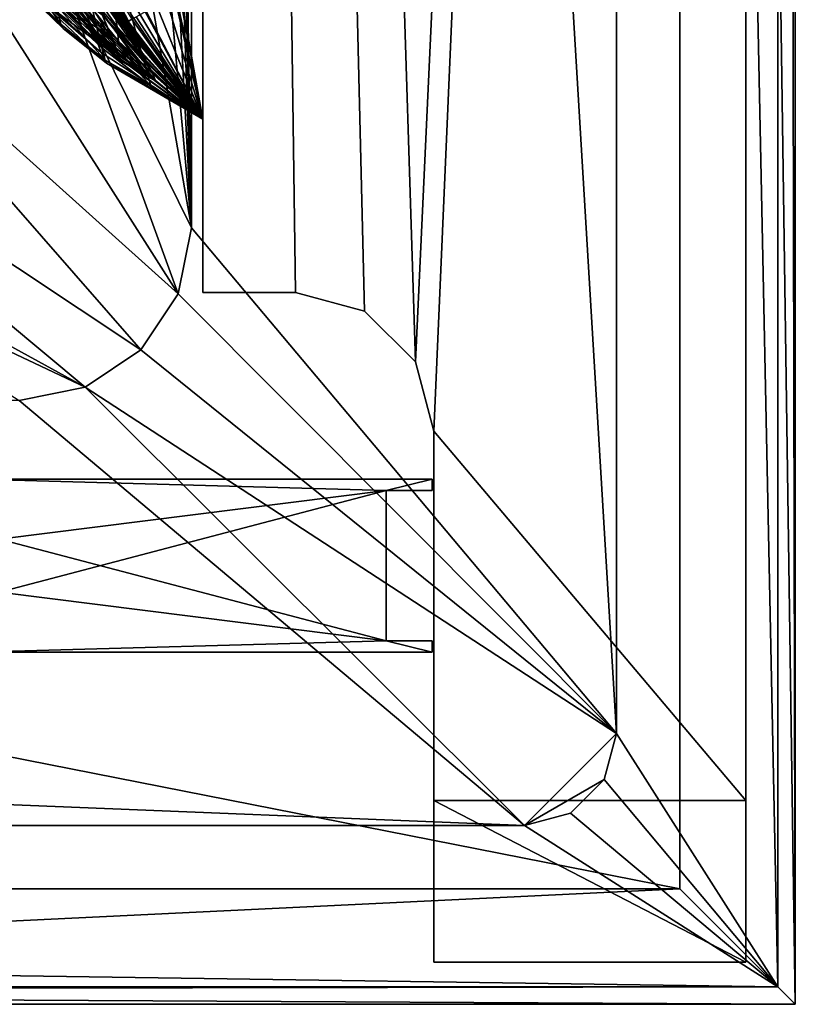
# Model space of a CAD drawing. Header units: metres. Extents: x -1004 to 0, y -708 to 0.
# Tile 44 of 103: x -67 to 0, y -704 to -619. Entities that reach past the tile are written whole.
import ezdxf

# ---------------------------------------------------------------- set-up
doc = ezdxf.new("R2010")
doc.units = ezdxf.units.M

msp = doc.modelspace()

# ---------------------------------------------------------------- linework, layer by layer
at = {"layer": 'top0'}
for points in [[(-70.93512, -658.566833, 163.059708), (-70.93512, -658.566833, 2062.544434), (-31.447609, -658.566833, 163.059708)], [(-70.93512, -658.566833, 2062.544434), (-31.447609, -658.566833, 2062.544434), (-31.447609, -658.566833, 163.059708)], [(-35.445644, -659.566833, 2062.544434), (-70.93512, -658.566833, 2062.544434), (-68.945648, -663.766846, 2062.544434)], [(-31.447609, -658.566833, 2062.544434), (-70.93512, -658.566833, 2062.544434), (-35.445644, -659.566833, 2062.544434)], [(-68.945648, -663.766846, 163.059708), (-70.93512, -658.566833, 163.059708), (-35.445644, -659.566833, 163.059708)], [(-70.93512, -658.566833, 163.059708), (-31.447609, -658.566833, 163.059708), (-35.445644, -659.566833, 163.059708)], [(-31.447609, -659.566833, 2062.544434), (-31.447609, -658.566833, 2062.544434), (-35.445644, -659.566833, 2062.544434)], [(-35.445644, -659.566833, 163.059708), (-31.447609, -658.566833, 163.059708), (-31.447609, -659.566833, 163.059708)], [(-31.447609, -658.566833, 163.059708), (-31.447609, -658.566833, 2062.544434), (-31.447609, -659.566833, 163.059708)], [(-31.447609, -658.566833, 2062.544434), (-31.447609, -659.566833, 2062.544434), (-31.447609, -659.566833, 163.059708)], [(-35.445644, -672.566833, 2062.544434), (-35.445644, -659.566833, 2062.544434), (-68.945648, -668.366882, 2062.544434)], [(-68.945648, -668.366882, 2062.544434), (-35.445644, -659.566833, 2062.544434), (-68.945648, -663.766846, 2062.544434)], [(-68.945648, -663.766846, 163.059708), (-35.445644, -659.566833, 163.059708), (-35.445644, -672.566833, 163.059708)], [(-31.447609, -659.566833, 2062.544434), (-35.445644, -659.566833, 2062.544434), (-31.447609, -659.566833, 163.059708)], [(-35.445644, -659.566833, 2062.544434), (-35.445644, -659.566833, 163.059708), (-31.447609, -659.566833, 163.059708)], [(-35.445644, -672.566833, 2062.544434), (-35.445644, -672.566833, 163.059708), (-35.445644, -659.566833, 2062.544434)], [(-35.445644, -672.566833, 163.059708), (-35.445644, -659.566833, 163.059708), (-35.445644, -659.566833, 2062.544434)], [(-68.945648, -668.366882, 163.059708), (-68.945648, -663.766846, 163.059708), (-35.445644, -672.566833, 163.059708)], [(-70.93512, -673.566833, 2062.544434), (-35.445644, -672.566833, 2062.544434), (-68.945648, -668.366882, 2062.544434)], [(-35.445644, -672.566833, 163.059708), (-70.93512, -673.566833, 163.059708), (-68.945648, -668.366882, 163.059708)], [(-35.445644, -672.566833, 2062.544434), (-70.93512, -673.566833, 2062.544434), (-31.447609, -673.566833, 2062.544434)], [(-31.447609, -673.566833, 163.059708), (-70.93512, -673.566833, 163.059708), (-35.445644, -672.566833, 163.059708)], [(-31.447609, -672.566833, 2062.544434), (-31.447609, -672.566833, 163.059708), (-35.445644, -672.566833, 2062.544434)], [(-31.447609, -672.566833, 163.059708), (-35.445644, -672.566833, 163.059708), (-35.445644, -672.566833, 2062.544434)], [(-31.447609, -672.566833, 2062.544434), (-35.445644, -672.566833, 2062.544434), (-31.447609, -673.566833, 2062.544434)], [(-31.447609, -672.566833, 163.059708), (-31.447609, -673.566833, 163.059708), (-35.445644, -672.566833, 163.059708)], [(-31.447609, -673.566833, 2062.544434), (-31.447609, -673.566833, 163.059708), (-31.447609, -672.566833, 2062.544434)], [(-31.447609, -673.566833, 163.059708), (-31.447609, -672.566833, 163.059708), (-31.447609, -672.566833, 2062.544434)], [(-70.93512, -673.566833, 163.059708), (-31.447609, -673.566833, 163.059708), (-70.93512, -673.566833, 2062.544434)], [(-31.447609, -673.566833, 163.059708), (-31.447609, -673.566833, 2062.544434), (-70.93512, -673.566833, 2062.544434)]]:
    msp.add_3dface(points, dxfattribs=at)
at = {"layer": 'top01'}
for points in [[(-51.296959, -64.567253, 2063.059814), (-32.904652, -648.418274, 2063.059814), (-4.296958, -31.427202, 2063.059814)], [(-4.296958, -31.427202, 163.059692), (-32.904652, -648.418274, 163.059692), (-51.296959, -64.567253, 163.059692)], [(-4.296958, -31.427202, 2063.059814), (-32.904652, -648.418274, 2063.059814), (-31.296957, -654.418274, 2063.059814)], [(-32.904652, -648.418274, 163.059692), (-4.296958, -31.427202, 163.059692), (-31.296957, -654.418274, 163.059692)], [(-4.296958, -686.418274, 2063.059814), (-4.296958, -31.427202, 2063.059814), (-31.296957, -654.418274, 2063.059814)], [(-4.296958, -31.427202, 163.059692), (-4.296958, -686.418274, 163.059692), (-31.296957, -654.418274, 163.059692)], [(-4.296958, -31.427202, 2063.059814), (-4.296958, -686.418274, 2050.057129), (-4.296958, -31.427202, 163.059692)], [(-4.296958, -686.418274, 2050.057129), (-4.296958, -686.418274, 176.057236), (-4.296958, -31.427202, 163.059692)], [(-4.296958, -31.427202, 163.059692), (-4.296958, -686.418274, 176.057236), (-4.296958, -686.418274, 163.059692)], [(-4.296958, -31.427202, 2063.059814), (-4.296958, -686.418274, 2063.059814), (-4.296958, -686.418274, 2050.057129)], [(-51.296959, -64.567253, 2063.059814), (-51.296959, -347.78183, 2037.928223), (-51.296959, -642.418274, 2063.059814)], [(-51.296959, -347.814911, 179.059677), (-51.296959, -64.567253, 163.059692), (-51.296959, -642.418274, 163.059692)], [(-51.296959, -642.418274, 2063.059814), (-43.296959, -642.418274, 2063.059814), (-51.296959, -64.567253, 2063.059814)], [(-43.296959, -642.418274, 2063.059814), (-37.296959, -644.026001, 2063.059814), (-51.296959, -64.567253, 2063.059814)], [(-51.296959, -64.567253, 2063.059814), (-37.296959, -644.026001, 2063.059814), (-32.904652, -648.418274, 2063.059814)], [(-51.296959, -64.567253, 163.059692), (-32.904652, -648.418274, 163.059692), (-37.296959, -644.026001, 163.059692)], [(-37.296959, -644.026001, 163.059692), (-43.296959, -642.418274, 163.059692), (-51.296959, -64.567253, 163.059692)], [(-43.296959, -642.418274, 163.059692), (-51.296959, -642.418274, 163.059692), (-51.296959, -64.567253, 163.059692)], [(-51.296959, -347.78183, 2037.928223), (-51.296959, -382.927338, 2036.783203), (-51.296959, -642.418274, 2063.059814)], [(-51.296959, -371.833099, 179.980698), (-51.296959, -347.814911, 179.059677), (-51.296959, -642.418274, 163.059692)], [(-51.296959, -642.418274, 163.059692), (-51.296959, -395.709442, 182.743942), (-51.296959, -371.833099, 179.980698)], [(-51.296959, -642.418274, 2063.059814), (-51.296959, -382.927338, 2036.783203), (-51.296959, -417.854736, 2033.39209)], [(-51.296959, -419.300171, 187.347092), (-51.296959, -395.709442, 182.743942), (-51.296959, -642.418274, 163.059692)], [(-51.296959, -642.418274, 2063.059814), (-51.296959, -417.854736, 2033.39209), (-51.296959, -549.301086, 2038.730835)], [(-51.296959, -442.459412, 193.778091), (-51.296959, -419.300171, 187.347092), (-51.296959, -642.418274, 163.059692)], [(-51.296959, -642.418274, 163.059692), (-51.296959, -465.041748, 202.008636), (-51.296959, -442.459412, 193.778091)], [(-51.296959, -486.906036, 211.991547), (-51.296959, -465.041748, 202.008636), (-51.296959, -642.418274, 163.059692)], [(-51.296959, -507.918365, 223.661514), (-51.296959, -486.906036, 211.991547), (-51.296959, -642.418274, 163.059692)], [(-51.296959, -642.418274, 163.059692), (-51.296947, -578.477051, 227.240723), (-51.296959, -507.918365, 223.661514)], [(-51.296959, -549.301086, 2038.730835), (-51.296959, -577.160645, 2043.482788), (-51.296959, -642.418274, 2063.059814)], [(-51.296959, -577.160645, 2043.482788), (-51.296959, -605.198792, 2045.060059), (-51.296959, -642.418274, 2063.059814)], [(-51.296959, -627.427917, 211.596268), (-55.983807, -605.837585, 220.109924), (-51.296947, -578.477051, 227.240723)], [(-51.296959, -627.427917, 211.596268), (-51.296947, -578.477051, 227.240723), (-51.296959, -642.418274, 163.059692)], [(-59.066517, -612.904358, 2043.690063), (-51.296959, -627.418274, 2045.060059), (-51.296959, -605.198792, 2045.060059)], [(-51.296959, -642.418274, 2063.059814), (-51.296959, -605.198792, 2045.060059), (-51.296959, -627.418274, 2045.060059)], [(-55.983807, -605.837585, 220.109924), (-51.296959, -627.427917, 211.596268), (-53.305714, -616.25592, 408.139984)], [(-62.786045, -611.78186, 1428.297729), (-57.44278, -619.944031, 1427.665283), (-64.615692, -607.86676, 1478.893677)], [(-57.44278, -619.944031, 1427.665283), (-58.51199, -618.055481, 1477.739136), (-64.615692, -607.86676, 1478.893677)], [(-63.563118, -609.90509, 632.096252), (-63.044308, -609.603333, 616.190186), (-57.777939, -618.949829, 632.054382)], [(-57.777939, -618.949829, 632.054382), (-63.044308, -609.603333, 616.190186), (-57.456879, -618.758179, 616.198242)], [(-57.520275, -618.353333, 1959.495117), (-62.950897, -608.77533, 1959.220581), (-56.930325, -620.496582, 1917.429321)], [(-56.930325, -620.496582, 1917.429321), (-62.950897, -608.77533, 1959.220581), (-61.952927, -613.105896, 1917.408691)], [(-64.090759, -610.279724, 655.483582), (-58.351528, -619.047607, 663.0849), (-64.134399, -610.349487, 659.089783)], [(-58.351528, -619.047607, 663.0849), (-63.519676, -611.474792, 662.949646), (-64.134399, -610.349487, 659.089783)], [(-63.993095, -610.12384, 648.383057), (-58.351528, -619.047607, 663.0849), (-64.090759, -610.279724, 655.483582)], [(-57.777939, -618.949829, 632.054382), (-63.993095, -610.12384, 648.383057), (-63.563118, -609.90509, 632.096252)], [(-58.351528, -619.047607, 663.0849), (-63.993095, -610.12384, 648.383057), (-57.777939, -618.949829, 632.054382)], [(-60.514473, -619.344421, 1833.48938), (-61.144371, -616.632202, 1875.490234), (-65.312065, -610.620544, 1875.362427)], [(-65.312065, -610.620544, 1875.362427), (-64.54332, -614.713074, 1833.475464), (-60.514473, -619.344421, 1833.48938)], [(-58.719742, -619.398926, 1552.961426), (-64.840881, -612.913147, 1576.669189), (-64.993546, -610.53717, 1554.698364)], [(-58.935074, -618.220337, 1527.871826), (-58.719742, -619.398926, 1552.961426), (-64.993546, -610.53717, 1554.698364)], [(-63.519676, -611.474792, 662.949646), (-58.351528, -619.047607, 663.0849), (-60.046143, -616.729858, 664.500427)], [(-61.269676, -615.260925, 1377.612671), (-56.556343, -621.622742, 1377.612793), (-62.786045, -611.78186, 1428.297729)], [(-62.786045, -611.78186, 1428.297729), (-56.556343, -621.622742, 1377.612793), (-57.44278, -619.944031, 1427.665283)], [(-63.252785, -616.160583, 1591.941895), (-64.840881, -612.913147, 1576.669189), (-58.613274, -620.662292, 1576.669189)], [(-58.719742, -619.398926, 1552.961426), (-58.613274, -620.662292, 1576.669189), (-64.840881, -612.913147, 1576.669189)], [(-62.310307, -613.806458, 754.506104), (-63.075603, -612.357361, 704.322754), (-51.296959, -627.418274, 704.322754)], [(-51.296959, -627.418274, 704.322754), (-63.075603, -612.357361, 704.322754), (-60.046143, -616.729858, 664.500427)], [(-59.066517, -612.904358, 2043.690063), (-58.229408, -615.820068, 2001.579346), (-51.296959, -627.418274, 2045.060059)], [(-67.112282, -615.69519, 1749.250854), (-63.600773, -619.179565, 1749.375977), (-67.526489, -613.545715, 1791.283936)], [(-63.600773, -619.179565, 1749.375977), (-63.975067, -617.568481, 1791.463257), (-67.526489, -613.545715, 1791.283936)], [(-62.738552, -616.477173, 1254.484009), (-59.194427, -620.439026, 1254.402832), (-63.815517, -613.089172, 1316.284058)], [(-63.815517, -613.089172, 1316.284058), (-59.194427, -620.439026, 1254.402832), (-60.040272, -618.271057, 1316.172485)], [(-51.296959, -627.418274, 704.322754), (-61.448086, -615.432495, 804.978149), (-62.310307, -613.806458, 754.506104)], [(-56.45256, -622.24231, 1875.370239), (-61.952927, -613.105896, 1917.408691), (-61.144371, -616.632202, 1875.490234)], [(-56.930325, -620.496582, 1917.429321), (-61.952927, -613.105896, 1917.408691), (-56.45256, -622.24231, 1875.370239)], [(-64.54332, -614.713074, 1833.475464), (-60.055916, -621.236938, 1791.429199), (-60.514473, -619.344421, 1833.48938)], [(-63.975067, -617.568481, 1791.463257), (-60.055916, -621.236938, 1791.429199), (-64.54332, -614.713074, 1833.475464)], [(-61.785439, -619.462952, 1130.920776), (-62.054157, -618.639099, 1192.645142), (-65.223984, -615.237976, 1192.695313)], [(-65.223984, -615.237976, 1192.695313), (-64.945763, -616.365723, 1130.920776), (-61.785439, -619.462952, 1130.920776)], [(-60.604324, -619.792603, 1607.02771), (-64.509247, -615.202209, 1606.925415), (-63.252785, -616.160583, 1591.941895)], [(-64.509247, -615.202209, 1606.925415), (-60.604324, -619.792603, 1607.02771), (-64.398804, -616.645813, 1631.972168)], [(-60.012562, -618.373718, 906.052185), (-61.448086, -615.432495, 804.978149), (-51.296959, -627.418274, 704.322754)], [(-55.845051, -623.070129, 1316.059326), (-56.556343, -621.622742, 1377.612793), (-61.269676, -615.260925, 1377.612671)], [(-55.845051, -623.070129, 1316.059326), (-61.269676, -615.260925, 1377.612671), (-60.040272, -618.271057, 1316.172485)], [(-66.875488, -616.180725, 1707.271362), (-63.600773, -619.179565, 1749.375977), (-67.112282, -615.69519, 1749.250854)], [(-59.636093, -622.556763, 1707.273193), (-66.914757, -615.701477, 1682.085083), (-60.121437, -621.624023, 1657.106934)], [(-60.121437, -621.624023, 1657.106934), (-66.914757, -615.701477, 1682.085083), (-63.985634, -618.126221, 1657.022461)], [(-59.636093, -622.556763, 1707.273193), (-63.399826, -619.565613, 1707.271484), (-66.914757, -615.701477, 1682.085083)], [(-63.399826, -619.565613, 1707.271484), (-66.875488, -616.180725, 1707.271362), (-66.914757, -615.701477, 1682.085083)], [(-66.875488, -616.180725, 1707.271362), (-63.399826, -619.565613, 1707.271484), (-63.600773, -619.179565, 1749.375977)], [(-65.016022, -616.075623, 1090.894043), (-62.055336, -618.528625, 1050.862549), (-58.480099, -622.209167, 1090.894531)], [(-64.945763, -616.365723, 1130.920776), (-65.016022, -616.075623, 1090.894043), (-61.785439, -619.462952, 1130.920776)], [(-61.785439, -619.462952, 1130.920776), (-65.016022, -616.075623, 1090.894043), (-58.480099, -622.209167, 1090.894531)], [(-60.604324, -619.792603, 1607.02771), (-63.252785, -616.160583, 1591.941895), (-57.664375, -622.221924, 1591.928101)], [(-57.664375, -622.221924, 1591.928101), (-63.252785, -616.160583, 1591.941895), (-58.613274, -620.662292, 1576.669189)], [(-62.055336, -618.528625, 1050.862549), (-62.787018, -616.274475, 978.48053), (-59.200451, -620.286316, 978.458252)], [(-62.787018, -616.274475, 978.48053), (-60.012562, -618.373718, 906.052185), (-59.200451, -620.286316, 978.458252)], [(-58.229408, -615.820068, 2001.579346), (-57.520275, -618.353333, 1959.495117), (-51.296959, -627.418274, 2045.060059)], [(-53.356842, -616.365662, 440.159363), (-51.296959, -627.427917, 408.139984), (-53.777737, -616.653076, 472.174591)], [(-53.305714, -616.25592, 408.139984), (-51.296959, -627.427917, 408.139984), (-53.356842, -616.365662, 440.159363)], [(-51.296959, -627.427917, 211.596268), (-51.296959, -627.427917, 408.139984), (-53.305714, -616.25592, 408.139984)], [(-60.604324, -619.792603, 1607.02771), (-60.468758, -620.701477, 1632.065552), (-64.398804, -616.645813, 1631.972168)], [(-64.398804, -616.645813, 1631.972168), (-60.468758, -620.701477, 1632.065552), (-63.985634, -618.126221, 1657.022461)], [(-59.194427, -620.439026, 1254.402832), (-62.738552, -616.477173, 1254.484009), (-58.656822, -621.823425, 1192.618896)], [(-62.738552, -616.477173, 1254.484009), (-62.054157, -618.639099, 1192.645142), (-58.656822, -621.823425, 1192.618896)], [(-56.081638, -623.585205, 1833.311401), (-61.144371, -616.632202, 1875.490234), (-60.514473, -619.344421, 1833.48938)], [(-56.081638, -623.585205, 1833.311401), (-56.45256, -622.24231, 1875.370239), (-61.144371, -616.632202, 1875.490234)], [(-60.046143, -616.729858, 664.500427), (-58.351528, -619.047607, 663.0849), (-51.296959, -627.418274, 663.269714)], [(-51.296959, -627.418274, 663.269714), (-51.296959, -627.418274, 704.322754), (-60.046143, -616.729858, 664.500427)], [(-55.315228, -617.551514, 536.17511), (-54.465866, -617.065247, 504.17926), (-51.296959, -627.427917, 408.139984)], [(-51.296959, -627.427917, 408.139984), (-54.465866, -617.065247, 504.17926), (-53.777737, -616.653076, 472.174591)], [(-60.468758, -620.701477, 1632.065552), (-60.121437, -621.624023, 1657.106934), (-63.985634, -618.126221, 1657.022461)], [(-63.600773, -619.179565, 1749.375977), (-59.76479, -622.305542, 1749.329956), (-63.975067, -617.568481, 1791.463257)], [(-59.76479, -622.305542, 1749.329956), (-60.055916, -621.236938, 1791.429199), (-63.975067, -617.568481, 1791.463257)], [(-51.296959, -627.418274, 1576.669189), (-58.935074, -618.220337, 1527.871826), (-58.86269, -617.762085, 1502.802246)], [(-58.51199, -618.055481, 1477.739136), (-51.296959, -627.418274, 1576.669189), (-58.86269, -617.762085, 1502.802246)], [(-57.44278, -619.944031, 1427.665283), (-51.296959, -627.418274, 1377.612671), (-58.51199, -618.055481, 1477.739136)], [(-51.296959, -627.418274, 1377.612671), (-51.296959, -627.418274, 1576.669189), (-58.51199, -618.055481, 1477.739136)], [(-57.077965, -618.543457, 600.162659), (-56.220924, -618.061096, 568.16864), (-51.296959, -627.418274, 663.269714)], [(-56.220924, -618.061096, 568.16864), (-55.315228, -617.551514, 536.17511), (-51.296959, -627.418274, 663.269714)], [(-51.296959, -627.418274, 663.269714), (-55.315228, -617.551514, 536.17511), (-51.296959, -627.427917, 408.139984)], [(-62.055336, -618.528625, 1050.862549), (-59.200451, -620.286316, 978.458252), (-58.642998, -621.742065, 1050.84668)], [(-62.055336, -618.528625, 1050.862549), (-58.642998, -621.742065, 1050.84668), (-58.480099, -622.209167, 1090.894531)], [(-58.442596, -622.348755, 1130.920776), (-62.054157, -618.639099, 1192.645142), (-61.785439, -619.462952, 1130.920776)], [(-58.656822, -621.823425, 1192.618896), (-62.054157, -618.639099, 1192.645142), (-58.442596, -622.348755, 1130.920776)], [(-59.194427, -620.439026, 1254.402832), (-55.365055, -624.102478, 1254.337158), (-60.040272, -618.271057, 1316.172485)], [(-60.040272, -618.271057, 1316.172485), (-55.365055, -624.102478, 1254.337158), (-55.845051, -623.070129, 1316.059326)], [(-59.200451, -620.286316, 978.458252), (-60.012562, -618.373718, 906.052185), (-51.296959, -627.418274, 704.322754)], [(-58.935074, -618.220337, 1527.871826), (-51.296959, -627.418274, 1576.669189), (-58.719742, -619.398926, 1552.961426)], [(-51.296959, -627.418274, 663.269714), (-58.351528, -619.047607, 663.0849), (-57.777939, -618.949829, 632.054382)], [(-51.296959, -627.418274, 663.269714), (-57.777939, -618.949829, 632.054382), (-57.456879, -618.758179, 616.198242)], [(-51.296959, -627.418274, 2045.060059), (-57.520275, -618.353333, 1959.495117), (-56.930325, -620.496582, 1917.429321)], [(-51.296959, -627.418274, 663.269714), (-57.456879, -618.758179, 616.198242), (-57.077965, -618.543457, 600.162659)], [(-63.399826, -619.565613, 1707.271484), (-59.636093, -622.556763, 1707.273193), (-63.600773, -619.179565, 1749.375977)], [(-63.600773, -619.179565, 1749.375977), (-59.636093, -622.556763, 1707.273193), (-59.76479, -622.305542, 1749.329956)], [(-58.480099, -622.209167, 1090.894531), (-58.442596, -622.348755, 1130.920776), (-61.785439, -619.462952, 1130.920776)], [(-56.177338, -623.88269, 1607.143677), (-60.604324, -619.792603, 1607.02771), (-57.664375, -622.221924, 1591.928101)], [(-60.468758, -620.701477, 1632.065552), (-60.604324, -619.792603, 1607.02771), (-56.177338, -623.88269, 1607.143677)], [(-55.814003, -624.522095, 1791.248291), (-56.081638, -623.585205, 1833.311401), (-60.514473, -619.344421, 1833.48938)], [(-60.514473, -619.344421, 1833.48938), (-60.055916, -621.236938, 1791.429199), (-55.814003, -624.522095, 1791.248291)], [(-51.296959, -627.418274, 1576.669189), (-58.613274, -620.662292, 1576.669189), (-58.719742, -619.398926, 1552.961426)], [(-60.121437, -621.624023, 1657.106934), (-60.468758, -620.701477, 1632.065552), (-51.296959, -627.418274, 1607.271362)], [(-51.296959, -627.418274, 1607.271362), (-60.468758, -620.701477, 1632.065552), (-56.177338, -623.88269, 1607.143677)], [(-59.200451, -620.286316, 978.458252), (-51.296959, -627.418274, 704.322754), (-55.365055, -624.102478, 1254.337158)], [(-59.200451, -620.286316, 978.458252), (-55.365055, -624.102478, 1254.337158), (-58.642998, -621.742065, 1050.84668)], [(-55.365055, -624.102478, 1254.337158), (-59.194427, -620.439026, 1254.402832), (-58.656822, -621.823425, 1192.618896)], [(-58.613274, -620.662292, 1576.669189), (-51.296959, -627.418274, 1576.669189), (-57.664375, -622.221924, 1591.928101)], [(-56.556343, -621.622742, 1377.612793), (-51.296959, -627.418274, 1377.612671), (-57.44278, -619.944031, 1427.665283)], [(-51.296959, -627.418274, 2045.060059), (-56.930325, -620.496582, 1917.429321), (-56.45256, -622.24231, 1875.370239)], [(-60.055916, -621.236938, 1791.429199), (-59.76479, -622.305542, 1749.329956), (-55.814003, -624.522095, 1791.248291)], [(-51.296959, -627.418274, 1707.27124), (-60.121437, -621.624023, 1657.106934), (-51.296959, -627.418274, 1607.271362)], [(-51.296959, -627.418274, 1707.27124), (-59.636093, -622.556763, 1707.273193), (-60.121437, -621.624023, 1657.106934)], [(-59.636093, -622.556763, 1707.273193), (-51.296959, -627.418274, 1707.27124), (-59.76479, -622.305542, 1749.329956)], [(-59.76479, -622.305542, 1749.329956), (-51.296959, -627.418274, 1707.27124), (-55.814003, -624.522095, 1791.248291)], [(-58.442596, -622.348755, 1130.920776), (-55.365055, -624.102478, 1254.337158), (-58.656822, -621.823425, 1192.618896)], [(-58.642998, -621.742065, 1050.84668), (-55.365055, -624.102478, 1254.337158), (-58.480099, -622.209167, 1090.894531)], [(-55.365055, -624.102478, 1254.337158), (-58.442596, -622.348755, 1130.920776), (-58.480099, -622.209167, 1090.894531)], [(-51.296959, -627.418274, 1576.669189), (-51.296959, -627.418274, 1607.271362), (-57.664375, -622.221924, 1591.928101)], [(-57.664375, -622.221924, 1591.928101), (-51.296959, -627.418274, 1607.271362), (-56.177338, -623.88269, 1607.143677)], [(-51.296959, -627.418274, 1377.612671), (-56.556343, -621.622742, 1377.612793), (-55.845051, -623.070129, 1316.059326)], [(-51.296959, -627.418274, 2045.060059), (-56.45256, -622.24231, 1875.370239), (-56.081638, -623.585205, 1833.311401)], [(-55.365055, -624.102478, 1254.337158), (-51.296959, -627.418274, 1377.612671), (-55.845051, -623.070129, 1316.059326)], [(-51.296959, -627.418274, 1707.27124), (-56.081638, -623.585205, 1833.311401), (-55.814003, -624.522095, 1791.248291)], [(-51.296959, -627.418274, 1707.27124), (-51.296959, -627.418274, 2045.060059), (-56.081638, -623.585205, 1833.311401)], [(-51.296959, -627.418274, 704.322754), (-51.296959, -627.418274, 1377.612671), (-55.365055, -624.102478, 1254.337158)], [(-51.296959, -627.418274, 2045.060059), (-51.296959, -627.418274, 1707.27124), (-51.296959, -642.418274, 2063.059814)], [(-51.296959, -627.418274, 1707.27124), (-51.296959, -627.418274, 1607.271362), (-51.296959, -642.418274, 2063.059814)], [(-51.296959, -642.418274, 2063.059814), (-51.296959, -627.418274, 1607.271362), (-51.296959, -627.418274, 1576.669189)], [(-51.296959, -627.418274, 1576.669189), (-51.296959, -627.418274, 1377.612671), (-51.296959, -642.418274, 2063.059814)], [(-51.296959, -627.418274, 1377.612671), (-51.296959, -642.418274, 163.059692), (-51.296959, -642.418274, 2063.059814)], [(-51.296959, -627.418274, 1377.612671), (-51.296959, -627.418274, 704.322754), (-51.296959, -642.418274, 163.059692)], [(-51.296959, -627.418274, 704.322754), (-51.296959, -627.418274, 663.269714), (-51.296959, -642.418274, 163.059692)], [(-51.296959, -642.418274, 163.059692), (-51.296959, -627.418274, 663.269714), (-51.296959, -627.427917, 408.139984)], [(-51.296959, -627.427917, 408.139984), (-51.296959, -627.427917, 211.596268), (-51.296959, -642.418274, 163.059692)], [(-51.296959, -642.418274, 2063.059814), (-51.296959, -642.418274, 163.059692), (-43.296959, -642.418274, 2063.059814)], [(-51.296959, -642.418274, 163.059692), (-43.296959, -642.418274, 163.059692), (-43.296959, -642.418274, 2063.059814)], [(-43.296959, -642.418274, 163.059692), (-37.296959, -644.026001, 163.059692), (-43.296959, -642.418274, 2063.059814)], [(-37.296959, -644.026001, 163.059692), (-37.296959, -644.026001, 2063.059814), (-43.296959, -642.418274, 2063.059814)], [(-37.296959, -644.026001, 163.059692), (-32.904652, -648.418274, 163.059692), (-37.296959, -644.026001, 2063.059814)], [(-32.904652, -648.418274, 163.059692), (-32.904652, -648.418274, 2063.059814), (-37.296959, -644.026001, 2063.059814)], [(-32.904652, -648.418274, 163.059692), (-31.296957, -654.418274, 163.059692), (-32.904652, -648.418274, 2063.059814)], [(-31.296957, -654.418274, 163.059692), (-31.296957, -654.418274, 2063.059814), (-32.904652, -648.418274, 2063.059814)], [(-31.296957, -686.418274, 2063.059814), (-4.296958, -686.418274, 2063.059814), (-31.296957, -654.418274, 2063.059814)], [(-31.296957, -654.418274, 163.059692), (-4.296958, -686.418274, 163.059692), (-31.296957, -686.418274, 163.059692)], [(-31.296957, -686.418274, 163.059692), (-31.296957, -686.418274, 176.057236), (-31.296957, -654.418274, 163.059692)], [(-31.296957, -686.418274, 176.057236), (-31.296957, -686.418274, 2050.057129), (-31.296957, -654.418274, 163.059692)], [(-31.296957, -654.418274, 163.059692), (-31.296957, -686.418274, 2050.057129), (-31.296957, -654.418274, 2063.059814)], [(-31.296957, -686.418274, 2050.057129), (-31.296957, -686.418274, 2063.059814), (-31.296957, -654.418274, 2063.059814)], [(-31.296957, -700.418274, 176.057236), (-31.296957, -700.418274, 2050.057129), (-31.296957, -686.418274, 176.057236)], [(-31.296957, -700.418274, 2050.057129), (-31.296957, -686.418274, 2050.057129), (-31.296957, -686.418274, 176.057236)], [(-31.296957, -686.418274, 2063.059814), (-31.296957, -686.418274, 2050.057129), (-4.296958, -686.418274, 2063.059814)], [(-31.296957, -686.418274, 2050.057129), (-4.296958, -686.418274, 2050.057129), (-4.296958, -686.418274, 2063.059814)], [(-31.296957, -700.418274, 2050.057129), (-4.296958, -700.418274, 2050.057129), (-31.296957, -686.418274, 2050.057129)], [(-4.296958, -700.418274, 2050.057129), (-4.296958, -686.418274, 2050.057129), (-31.296957, -686.418274, 2050.057129)], [(-4.296958, -686.418274, 163.059692), (-4.296958, -686.418274, 176.057236), (-31.296957, -686.418274, 163.059692)], [(-4.296958, -686.418274, 176.057236), (-31.296957, -686.418274, 176.057236), (-31.296957, -686.418274, 163.059692)], [(-31.296957, -700.418274, 176.057236), (-31.296957, -686.418274, 176.057236), (-4.296958, -700.418274, 176.057236)], [(-31.296957, -686.418274, 176.057236), (-4.296958, -686.418274, 176.057236), (-4.296958, -700.418274, 176.057236)], [(-4.296958, -686.418274, 2050.057129), (-4.296958, -700.418274, 2050.057129), (-4.296958, -686.418274, 176.057236)], [(-4.296958, -700.418274, 2050.057129), (-4.296958, -700.418274, 176.057236), (-4.296958, -686.418274, 176.057236)], [(-4.296958, -700.418274, 2050.057129), (-31.296957, -700.418274, 2050.057129), (-4.296958, -700.418274, 176.057236)], [(-31.296957, -700.418274, 2050.057129), (-31.296957, -700.418274, 176.057236), (-4.296958, -700.418274, 176.057236)]]:
    msp.add_3dface(points, dxfattribs=at)
at = {"layer": 'top0123459'}
for points in [[(-0.000009, -704.05426), (-10, -10), (0, 0)], [(0, 0), (-1.527202, -1.527202, 175), (-0.000009, -704.05426)], [(-1.527202, -1.527202, 175), (-15.487401, -23.447599, 175), (-1.527211, -702.527039, 175)], [(-1.527202, -1.527202, 175), (-1.527211, -702.527039, 175), (-0.000009, -704.05426)], [(-10, -10, 90), (-787.024658, -653.266907, 90), (-994.049377, -10, 90)], [(-217.024689, -653.266907, 90), (-787.024658, -653.266907, 90), (-10, -10, 90)], [(-10.00001, -694.05426, 90), (-217.024689, -653.266907, 90), (-10, -10, 90)], [(-10.00001, -694.05426), (-10, -10), (-0.000009, -704.05426)], [(-10, -10, 90), (-10, -10), (-10.00001, -694.05426, 90)], [(-10, -10), (-10.00001, -694.05426), (-10.00001, -694.05426, 90)], [(-15.487401, -23.447599, 163.059708), (-52.298355, -67.223717, 163.059708), (-15.487411, -680.606628, 163.059708)], [(-15.487411, -680.606628, 163.059708), (-15.487411, -680.606628, 175), (-15.487401, -23.447599, 163.059708)], [(-15.487411, -680.606628, 175), (-15.487401, -23.447599, 175), (-15.487401, -23.447599, 163.059708)], [(-15.487401, -23.447599, 175), (-15.487411, -680.606628, 175), (-1.527211, -702.527039, 175)], [(-52.298355, -67.223717, 163.059708), (-55.930687, -413.230865, 137.179672), (-52.298355, -636.830505, 163.059708)], [(-52.298355, -67.223717, 163.059708), (-52.298355, -636.830505, 163.059708), (-15.487411, -680.606628, 163.059708)], [(-55.930687, -413.230865, 137.179672), (-56.674347, -446.405792, 136.911316), (-52.298355, -636.830505, 163.059708)], [(-52.298355, -636.830505, 163.059708), (-56.674347, -446.405792, 136.911316), (-57.696301, -479.564697, 136.643219)], [(-57.696301, -479.564697, 136.643219), (-58.996204, -512.702637, 136.375504), (-52.298355, -636.830505, 163.059708)], [(-58.996204, -512.702637, 136.375504), (-60.573635, -545.814453, 136.108231), (-52.298355, -636.830505, 163.059708)], [(-52.298355, -636.830505, 163.059708), (-60.573635, -545.814453, 136.108231), (-62.428074, -578.895264, 135.841507)], [(-64.558922, -611.940002, 135.575424), (-52.298355, -636.830505, 163.059708), (-62.428074, -578.895264, 135.841507)], [(-53.434479, -642.542236, 163.059708), (-80.483055, -600.113647, 107.863098), (-88.323273, -611.1875, 107.6698)], [(-64.558922, -611.940002, 135.575424), (-80.483055, -600.113647, 107.863098), (-53.434479, -642.542236, 163.059708)], [(-88.323273, -611.1875, 107.6698), (-99.430954, -618.98175, 107.533752), (-56.669895, -647.384338, 163.059708)], [(-53.434479, -642.542236, 163.059708), (-88.323273, -611.1875, 107.6698), (-56.669895, -647.384338, 163.059708)], [(-52.298355, -636.830505, 163.059708), (-64.558922, -611.940002, 135.575424), (-53.434479, -642.542236, 163.059708)], [(-99.430954, -618.98175, 107.533752), (-112.507561, -622.59906, 107.470612), (-61.512032, -650.619812, 163.059708)], [(-56.669895, -647.384338, 163.059708), (-99.430954, -618.98175, 107.533752), (-61.512032, -650.619812, 163.059708)], [(-61.512032, -650.619812, 163.059708), (-112.507561, -622.59906, 107.470612), (-89.865646, -637.17749, 135.265152)], [(-15.487411, -680.606628, 163.059708), (-52.298355, -636.830505, 163.059708), (-53.434479, -642.542236, 163.059708)], [(-89.865646, -637.17749, 135.265152), (-67.223724, -651.75592, 163.059708), (-61.512032, -650.619812, 163.059708)], [(-53.434479, -642.542236, 163.059708), (-56.669895, -647.384338, 163.059708), (-15.487411, -680.606628, 163.059708)], [(-15.487411, -680.606628, 163.059708), (-56.669895, -647.384338, 163.059708), (-61.512032, -650.619812, 163.059708)], [(-23.447609, -688.566833, 163.059708), (-61.512032, -650.619812, 163.059708), (-67.223724, -651.75592, 163.059708)], [(-23.447609, -688.566833, 163.059708), (-15.487411, -680.606628, 163.059708), (-61.512032, -650.619812, 163.059708)], [(-980.601746, -688.566833, 163.059708), (-23.447609, -688.566833, 163.059708), (-936.825439, -651.75592, 163.059708)], [(-936.825439, -651.75592, 163.059708), (-23.447609, -688.566833, 163.059708), (-67.223724, -651.75592, 163.059708)], [(-10.00001, -694.05426, 90), (-217.024689, -694.05426, 90), (-217.024689, -653.266907, 90)], [(-16.553875, -684.586731, 163.059708), (-15.487411, -680.606628, 163.059708), (-23.447609, -688.566833, 163.059708)], [(-15.487411, -680.606628, 163.059708), (-16.553875, -684.586731, 163.059708), (-15.487411, -680.606628, 175)], [(-16.553875, -684.586731, 163.059708), (-16.553875, -684.586731, 175), (-15.487411, -680.606628, 175)], [(-1.527211, -702.527039, 175), (-15.487411, -680.606628, 175), (-16.553875, -684.586731, 175)], [(-19.46751, -687.500366, 163.059708), (-16.553875, -684.586731, 163.059708), (-23.447609, -688.566833, 163.059708)], [(-16.553875, -684.586731, 163.059708), (-19.46751, -687.500366, 163.059708), (-16.553875, -684.586731, 175)], [(-19.46751, -687.500366, 163.059708), (-19.46751, -687.500366, 175), (-16.553875, -684.586731, 175)], [(-16.553875, -684.586731, 175), (-19.46751, -687.500366, 175), (-1.527211, -702.527039, 175)], [(-19.46751, -687.500366, 163.059708), (-23.447609, -688.566833, 163.059708), (-19.46751, -687.500366, 175)], [(-23.447609, -688.566833, 163.059708), (-23.447609, -688.566833, 175), (-19.46751, -687.500366, 175)], [(-19.46751, -687.500366, 175), (-23.447609, -688.566833, 175), (-1.527211, -702.527039, 175)], [(-1.527211, -702.527039, 175), (-980.601746, -688.566833, 175), (-1002.522156, -702.527039, 175)], [(-980.601746, -688.566833, 163.059708), (-980.601746, -688.566833, 175), (-23.447609, -688.566833, 163.059708)], [(-980.601746, -688.566833, 175), (-23.447609, -688.566833, 175), (-23.447609, -688.566833, 163.059708)], [(-23.447609, -688.566833, 175), (-980.601746, -688.566833, 175), (-1.527211, -702.527039, 175)], [(-217.024689, -704.05426), (-10.00001, -694.05426), (-0.000009, -704.05426)], [(-217.024689, -704.05426), (-217.024689, -694.05426), (-10.00001, -694.05426)], [(-10.00001, -694.05426), (-217.024689, -694.05426), (-10.00001, -694.05426, 90)], [(-217.024689, -694.05426), (-217.024689, -694.05426, 90), (-10.00001, -694.05426, 90)], [(-1.527211, -702.527039, 175), (-1002.522156, -702.527039, 175), (-217.024689, -702.9198, 129.995056)], [(-0.000009, -704.05426), (-1.527211, -702.527039, 175), (-217.024689, -702.9198, 129.995056)], [(-217.024689, -702.9198, 129.995056), (-217.024689, -704.05426), (-0.000009, -704.05426)]]:
    msp.add_3dface(points, dxfattribs=at)

doc.saveas('drawing.dxf')
